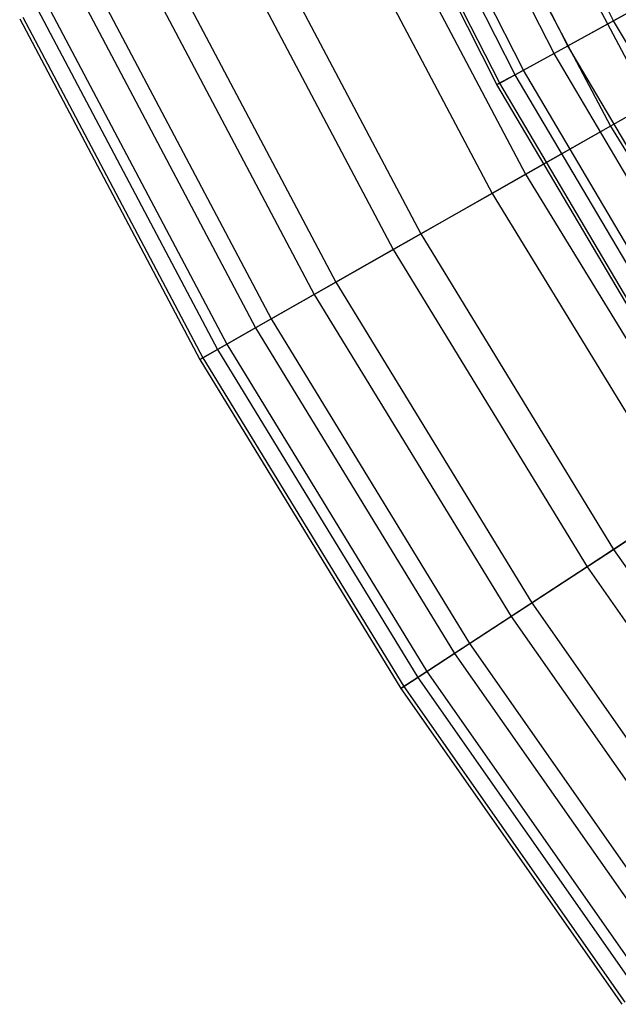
# Model space of a CAD drawing. Extents: x -8.3 to 8.8, y -6 to 6.
# Tile 2 of 177: x -5.2 to -4.6, y -3.6 to -2.6. Entities that reach past the tile are written whole.
import ezdxf

# ---------------------------------------------------------------- set-up
doc = ezdxf.new("R2010")
doc.units = 0
doc.header["$LTSCALE"] = 2.54
doc.layers.get('0').update_dxf_attribs({"linetype": 'CONTINUOUS'})

# ---------------------------------------------------------------- blocks, each defined once
blk = doc.blocks.new('DROPS_COLOR_A_STL')
at = {"color": 0}
for p, q in [((3.77771, -2.63777, 6.56032), (3.6186, -2.32393, 6.56032)), ((3.77771, -2.63777, 6.56032), (3.6186, -2.32393, 6.56032)), ((3.72004, -2.66937, 6.92315), (3.55902, -2.35177, 6.92315)), ((3.72004, -2.66937, 6.92315), (3.55902, -2.35177, 6.92315)), ((3.7333, -2.66211, 8.7596), (3.57272, -2.34537, 8.7596)), ((3.7333, -2.66211, 8.7596), (3.57272, -2.34537, 8.7596)), ((3.68236, -2.69002, 7.28938), (3.5201, -2.36996, 7.28938)), ((3.68236, -2.69002, 7.28938), (3.5201, -2.36996, 7.28938)), ((3.69034, -2.68565, 8.39412), (3.52834, -2.36611, 8.39412)), ((3.69034, -2.68565, 8.39412), (3.52834, -2.36611, 8.39412)), ((3.66482, -2.69963, 7.65758), (3.50198, -2.37843, 7.65758)), ((3.66482, -2.69963, 7.65758), (3.50198, -2.37843, 7.65758)), ((3.66748, -2.69817, 8.02631), (3.50473, -2.37714, 8.02631)), ((3.66748, -2.69817, 8.02631), (3.50473, -2.37714, 8.02631)), ((3.85514, -2.59534, 6.20231), (3.77771, -2.63777, 6.56032)), ((3.85514, -2.59534, 6.20231), (3.77771, -2.63777, 6.56032)), ((3.7333, -2.66211, 8.7596), (3.7962, -2.62764, 9.12129)), ((3.7333, -2.66211, 8.7596), (3.7962, -2.62764, 9.12129)), ((3.77771, -2.63777, 6.56032), (3.72004, -2.66937, 6.92315)), ((3.77771, -2.63777, 6.56032), (3.72004, -2.66937, 6.92315)), ((3.9566, -2.94078, 6.56032), (3.77771, -2.63777, 6.56032)), ((3.9566, -2.94078, 6.56032), (3.77771, -2.63777, 6.56032)), ((3.69034, -2.68565, 8.39412), (3.7333, -2.66211, 8.7596)), ((3.69034, -2.68565, 8.39412), (3.7333, -2.66211, 8.7596)), ((3.91384, -2.96791, 8.7596), (3.7333, -2.66211, 8.7596)), ((3.91384, -2.96791, 8.7596), (3.7333, -2.66211, 8.7596)), ((3.72004, -2.66937, 6.92315), (3.68236, -2.69002, 7.28938)), ((3.72004, -2.66937, 6.92315), (3.68236, -2.69002, 7.28938)), ((3.90108, -2.97601, 6.92315), (3.72004, -2.66937, 6.92315)), ((3.90108, -2.97601, 6.92315), (3.72004, -2.66937, 6.92315)), ((3.66748, -2.69817, 8.02631), (3.69034, -2.68565, 8.39412)), ((3.66748, -2.69817, 8.02631), (3.69034, -2.68565, 8.39412)), ((3.87248, -2.99415, 8.39412), (3.69034, -2.68565, 8.39412)), ((3.87248, -2.99415, 8.39412), (3.69034, -2.68565, 8.39412)), ((3.68236, -2.69002, 7.28938), (3.66482, -2.69963, 7.65758)), ((3.68236, -2.69002, 7.28938), (3.66482, -2.69963, 7.65758)), ((3.8648, -2.99903, 7.28938), (3.68236, -2.69002, 7.28938)), ((3.8648, -2.99903, 7.28938), (3.68236, -2.69002, 7.28938)), ((3.66482, -2.69963, 7.65758), (3.66748, -2.69817, 8.02631)), ((3.66482, -2.69963, 7.65758), (3.66748, -2.69817, 8.02631)), ((3.84791, -3.00974, 7.65758), (3.66482, -2.69963, 7.65758)), ((3.84791, -3.00974, 7.65758), (3.66482, -2.69963, 7.65758)), ((3.85047, -3.00812, 8.02631), (3.66748, -2.69817, 8.02631)), ((3.85047, -3.00812, 8.02631), (3.66748, -2.69817, 8.02631))]:
    blk.add_line(p, q, dxfattribs=at)
blk = doc.blocks.new('GROUP_1')
at = {"color": 0}
for p, q in [((3.56776, 3.58281, 8.40302), (3.7275, 3.28046, 8.40302)), ((3.56776, 3.58281, 8.40302), (3.7275, 3.28046, 8.40302)), ((3.52848, 3.5636, 3.69962), (3.68949, 3.25884, 3.69962)), ((3.52848, 3.5636, 3.69962), (3.68949, 3.25884, 3.69962)), ((3.44357, 3.52206, 8.05796), (3.60732, 3.2121, 8.05796)), ((3.44357, 3.52206, 8.05796), (3.60732, 3.2121, 8.05796)), ((3.41007, 3.50568, 4.04719), (3.57491, 3.19367, 4.04719)), ((3.41007, 3.50568, 4.04719), (3.57491, 3.19367, 4.04719)), ((3.33881, 3.47082, 7.705), (3.50595, 3.15444, 7.705)), ((3.33881, 3.47082, 7.705), (3.50595, 3.15444, 7.705)), ((3.31122, 3.45733, 4.40225), (3.47926, 3.13926, 4.40225)), ((3.31122, 3.45733, 4.40225), (3.47926, 3.13926, 4.40225)), ((3.25388, 3.42928, 7.3455), (3.42377, 3.1077, 7.3455)), ((3.25388, 3.42928, 7.3455), (3.42377, 3.1077, 7.3455)), ((3.23232, 3.41873, 4.76345), (3.4029, 3.09584, 4.76345)), ((3.23232, 3.41873, 4.76345), (3.4029, 3.09584, 4.76345)), ((3.18912, 3.3976, 6.98083), (3.3611, 3.07206, 6.98083)), ((3.18912, 3.3976, 6.98083), (3.3611, 3.07206, 6.98083)), ((3.17365, 3.39003, 5.1294), (3.34614, 3.06355, 5.1294)), ((3.17365, 3.39003, 5.1294), (3.34614, 3.06355, 5.1294)), ((3.14476, 3.3759, 6.61239), (3.31818, 3.04765, 6.61239)), ((3.14476, 3.3759, 6.61239), (3.31818, 3.04765, 6.61239)), ((3.13546, 3.37135, 5.49869), (3.30918, 3.04253, 5.49869)), ((3.13546, 3.37135, 5.49869), (3.30918, 3.04253, 5.49869)), ((3.11788, 3.36275, 5.8699), (3.29217, 3.03285, 5.8699)), ((3.11788, 3.36275, 5.8699), (3.29217, 3.03285, 5.8699)), ((3.12099, 3.36427, 6.24161), (3.29517, 3.03456, 6.24161)), ((3.12099, 3.36427, 6.24161), (3.29517, 3.03456, 6.24161)), ((3.82256, 3.33452, 3.36088), (3.68949, 3.25884, 3.69962)), ((3.82256, 3.33452, 3.36088), (3.68949, 3.25884, 3.69962)), ((3.60732, 3.2121, 8.05796), (3.7275, 3.28046, 8.40302)), ((3.60732, 3.2121, 8.05796), (3.7275, 3.28046, 8.40302)), ((3.68949, 3.25884, 3.69962), (3.57491, 3.19367, 4.04719)), ((3.68949, 3.25884, 3.69962), (3.57491, 3.19367, 4.04719)), ((3.68949, 3.25884, 3.69962), (3.86913, 2.96467, 3.69962)), ((3.68949, 3.25884, 3.69962), (3.86913, 2.96467, 3.69962)), ((3.50595, 3.15444, 7.705), (3.60732, 3.2121, 8.05796)), ((3.50595, 3.15444, 7.705), (3.60732, 3.2121, 8.05796)), ((3.60732, 3.2121, 8.05796), (3.79003, 2.91292, 8.05796)), ((3.60732, 3.2121, 8.05796), (3.79003, 2.91292, 8.05796)), ((3.57491, 3.19367, 4.04719), (3.47926, 3.13926, 4.40225)), ((3.57491, 3.19367, 4.04719), (3.47926, 3.13926, 4.40225)), ((3.57491, 3.19367, 4.04719), (3.75883, 2.89251, 4.04719)), ((3.57491, 3.19367, 4.04719), (3.75883, 2.89251, 4.04719)), ((3.42377, 3.1077, 7.3455), (3.50595, 3.15444, 7.705)), ((3.42377, 3.1077, 7.3455), (3.50595, 3.15444, 7.705)), ((3.50595, 3.15444, 7.705), (3.69244, 2.84907, 7.705)), ((3.50595, 3.15444, 7.705), (3.69244, 2.84907, 7.705)), ((3.47926, 3.13926, 4.40225), (3.4029, 3.09584, 4.76345)), ((3.47926, 3.13926, 4.40225), (3.4029, 3.09584, 4.76345)), ((3.47926, 3.13926, 4.40225), (3.66674, 2.83226, 4.40225)), ((3.47926, 3.13926, 4.40225), (3.66674, 2.83226, 4.40225)), ((3.3611, 3.07206, 6.98083), (3.42377, 3.1077, 7.3455)), ((3.3611, 3.07206, 6.98083), (3.42377, 3.1077, 7.3455)), ((3.42377, 3.1077, 7.3455), (3.61333, 2.79731, 7.3455)), ((3.42377, 3.1077, 7.3455), (3.61333, 2.79731, 7.3455)), ((3.4029, 3.09584, 4.76345), (3.34614, 3.06355, 5.1294)), ((3.4029, 3.09584, 4.76345), (3.34614, 3.06355, 5.1294)), ((3.4029, 3.09584, 4.76345), (3.59324, 2.78417, 4.76345)), ((3.4029, 3.09584, 4.76345), (3.59324, 2.78417, 4.76345)), ((3.31818, 3.04765, 6.61239), (3.3611, 3.07206, 6.98083)), ((3.31818, 3.04765, 6.61239), (3.3611, 3.07206, 6.98083)), ((3.3611, 3.07206, 6.98083), (3.55299, 2.75784, 6.98083)), ((3.3611, 3.07206, 6.98083), (3.55299, 2.75784, 6.98083)), ((3.34614, 3.06355, 5.1294), (3.30918, 3.04253, 5.49869)), ((3.34614, 3.06355, 5.1294), (3.30918, 3.04253, 5.49869)), ((3.34614, 3.06355, 5.1294), (3.53859, 2.74842, 5.1294)), ((3.34614, 3.06355, 5.1294), (3.53859, 2.74842, 5.1294)), ((3.30918, 3.04253, 5.49869), (3.29217, 3.03285, 5.8699)), ((3.30918, 3.04253, 5.49869), (3.29217, 3.03285, 5.8699)), ((3.29517, 3.03456, 6.24161), (3.31818, 3.04765, 6.61239)), ((3.29517, 3.03456, 6.24161), (3.31818, 3.04765, 6.61239)), ((3.30918, 3.04253, 5.49869), (3.50301, 2.72514, 5.49869)), ((3.30918, 3.04253, 5.49869), (3.50301, 2.72514, 5.49869)), ((3.31818, 3.04765, 6.61239), (3.51167, 2.73081, 6.61239)), ((3.31818, 3.04765, 6.61239), (3.51167, 2.73081, 6.61239)), ((3.29217, 3.03285, 5.8699), (3.29517, 3.03456, 6.24161)), ((3.29217, 3.03285, 5.8699), (3.29517, 3.03456, 6.24161)), ((3.29217, 3.03285, 5.8699), (3.48663, 2.71443, 5.8699)), ((3.29217, 3.03285, 5.8699), (3.48663, 2.71443, 5.8699)), ((3.29517, 3.03456, 6.24161), (3.48952, 2.71632, 6.24161)), ((3.29517, 3.03456, 6.24161), (3.48952, 2.71632, 6.24161)), ((3.69244, 2.84907, 7.705), (3.79003, 2.91292, 8.05796)), ((3.69244, 2.84907, 7.705), (3.79003, 2.91292, 8.05796)), ((3.75883, 2.89251, 4.04719), (3.66674, 2.83226, 4.40225)), ((3.75883, 2.89251, 4.04719), (3.66674, 2.83226, 4.40225)), ((3.61333, 2.79731, 7.3455), (3.69244, 2.84907, 7.705)), ((3.61333, 2.79731, 7.3455), (3.69244, 2.84907, 7.705)), ((3.69244, 2.84907, 7.705), (3.89755, 2.55589, 7.705)), ((3.69244, 2.84907, 7.705), (3.89755, 2.55589, 7.705)), ((3.66674, 2.83226, 4.40225), (3.59324, 2.78417, 4.76345)), ((3.66674, 2.83226, 4.40225), (3.59324, 2.78417, 4.76345)), ((3.66674, 2.83226, 4.40225), (3.87295, 2.53751, 4.40225)), ((3.66674, 2.83226, 4.40225), (3.87295, 2.53751, 4.40225)), ((3.55299, 2.75784, 6.98083), (3.61333, 2.79731, 7.3455)), ((3.55299, 2.75784, 6.98083), (3.61333, 2.79731, 7.3455)), ((3.61333, 2.79731, 7.3455), (3.82181, 2.49931, 7.3455)), ((3.61333, 2.79731, 7.3455), (3.82181, 2.49931, 7.3455)), ((3.59324, 2.78417, 4.76345), (3.53859, 2.74842, 5.1294)), ((3.59324, 2.78417, 4.76345), (3.53859, 2.74842, 5.1294)), ((3.59324, 2.78417, 4.76345), (3.80258, 2.48494, 4.76345)), ((3.59324, 2.78417, 4.76345), (3.80258, 2.48494, 4.76345)), ((3.51167, 2.73081, 6.61239), (3.55299, 2.75784, 6.98083)), ((3.51167, 2.73081, 6.61239), (3.55299, 2.75784, 6.98083)), ((3.55299, 2.75784, 6.98083), (3.76405, 2.45616, 6.98083)), ((3.55299, 2.75784, 6.98083), (3.76405, 2.45616, 6.98083)), ((3.53859, 2.74842, 5.1294), (3.50301, 2.72514, 5.49869)), ((3.53859, 2.74842, 5.1294), (3.50301, 2.72514, 5.49869)), ((3.53859, 2.74842, 5.1294), (3.75026, 2.44586, 5.1294)), ((3.53859, 2.74842, 5.1294), (3.75026, 2.44586, 5.1294)), ((3.48952, 2.71632, 6.24161), (3.51167, 2.73081, 6.61239)), ((3.48952, 2.71632, 6.24161), (3.51167, 2.73081, 6.61239)), ((3.51167, 2.73081, 6.61239), (3.72449, 2.42661, 6.61239)), ((3.51167, 2.73081, 6.61239), (3.72449, 2.42661, 6.61239)), ((3.50301, 2.72514, 5.49869), (3.48663, 2.71443, 5.8699)), ((3.50301, 2.72514, 5.49869), (3.48663, 2.71443, 5.8699)), ((3.48663, 2.71443, 5.8699), (3.48952, 2.71632, 6.24161)), ((3.48663, 2.71443, 5.8699), (3.48952, 2.71632, 6.24161)), ((3.48952, 2.71632, 6.24161), (3.70328, 2.41077, 6.24161)), ((3.48952, 2.71632, 6.24161), (3.70328, 2.41077, 6.24161)), ((3.50301, 2.72514, 5.49869), (3.71619, 2.42041, 5.49869)), ((3.50301, 2.72514, 5.49869), (3.71619, 2.42041, 5.49869)), ((3.48663, 2.71443, 5.8699), (3.70052, 2.4087, 5.8699)), ((3.48663, 2.71443, 5.8699), (3.70052, 2.4087, 5.8699))]:
    blk.add_line(p, q, dxfattribs=at)
blk.add_blockref('DROPS_COLOR_A_STL', (-0.0852, 5.99854, -1.80007), dxfattribs=at)

msp = doc.modelspace()

# ---------------------------------------------------------------- block references
at = {"color": 0}
msp.add_blockref('GROUP_1', (-8.3148, -5.99854, 1.80007), dxfattribs=at)

doc.saveas('drawing.dxf')
